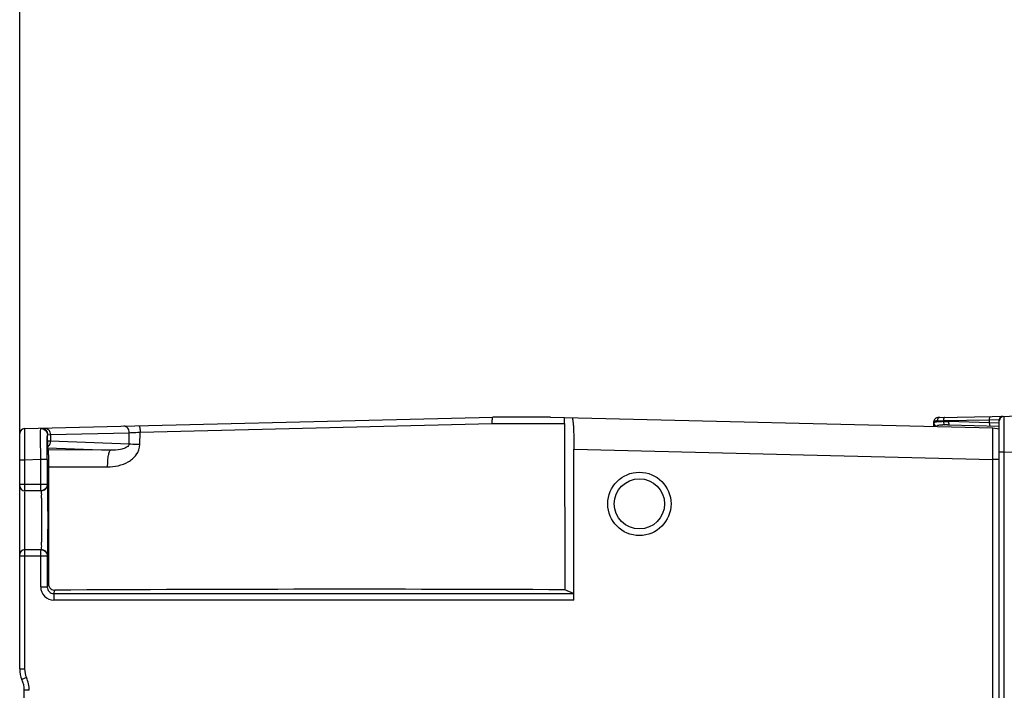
# Model space of a CAD drawing. Header units: inches. Extents: x 0 to 117, y 0 to 83.
# Tile 25 of 60: x 48.17 to 54.1, y 70.54 to 74.58. Entities that reach past the tile are written whole.
import ezdxf

# ---------------------------------------------------------------- set-up
doc = ezdxf.new("R2010")
doc.units = ezdxf.units.IN
doc.header["$LTSCALE"] = 6.431102
doc.header["$MEASUREMENT"] = 0
doc.layers.get('0').update_dxf_attribs({"linetype": 'CONTINUOUS'})
doc.styles.get("Standard").update_dxf_attribs({"font": 'txt', "width": 0.8})
doc.dimstyles.new('DIMSTYLE_1', dxfattribs={"dimtxt": 0.78125, "dimasz": 0.7, "dimexe": 0.18, "dimexo": 0.0625, "dimgap": 0.09, "dimtad": 1, "dimdec": 0, "dimzin": 4, "dimdsep": 46, "dimtxsty": 'STANDARD', "dimblk": '_FILLED', "dimblk1": '_FILLED', "dimblk2": '_FILLED', "dimcen": 0.09, "dimadec": 0, "dimazin": 0, "dimtfac": 1, "dimtdec": 0, "dimtofl": 0, "dimtmove": 0, "dimatfit": 3, "dimldrblk": '_FILLED', "dimfxl": 1, "dimtolj": 1, "dimtzin": 4, "dimarcsym": 0})

# ---------------------------------------------------------------- blocks, each defined once
blk = doc.blocks.new('_FILLED')
at = {"color": 0, "linetype": 'BYBLOCK'}
blk.add_solid([(0, 0), (-1, 0.1429), (-1, -0.1429)], dxfattribs=at)
blk = doc.blocks.new('*D7')
at = {"color": 7, "linetype": 'CONTINUOUS'}
for p, q in [((48.1719, 72.0835), (48.1719, 75.2962)), ((55.5592, 72.5117), (55.5592, 75.2962)), ((48.1719, 75.0462), (51.8656, 75.0462)), ((55.5592, 75.0462), (51.8656, 75.0462))]:
    blk.add_line(p, q, dxfattribs=at)
at = {"color": 7, "linetype": 'CONTINUOUS', "xscale": 0.7, "yscale": 0.7, "zscale": 0.7, "rotation": 180}
blk.add_blockref('_FILLED', (48.1719, 75.0462), dxfattribs=at)
at = {"color": 7, "linetype": 'CONTINUOUS', "xscale": 0.7, "yscale": 0.7, "zscale": 0.7}
blk.add_blockref('_FILLED', (55.5592, 75.0462), dxfattribs=at)
at = {"color": 7, "linetype": 'CONTINUOUS', "insert": (51.8656, 76.0228), "char_height": 0.78125, "width": 1.875, "attachment_point": 2, "line_spacing_factor": 0.9}
blk.add_mtext('188', dxfattribs=at)

msp = doc.modelspace()

# ---------------------------------------------------------------- linework, layer by layer
at = {"color": 7, "linetype": 'CONTINUOUS'}
for p, q in [((48.2007, 72.1155), (51.0186, 72.1844)), ((51.3646, 72.1844), (51.0186, 72.1844)), ((51.3646, 72.1844), (54.0267, 72.1193)), ((53.6723, 72.1624), (53.6719, 72.1587)), ((53.6719, 72.1587), (53.6719, 72.1585)), ((53.6719, 72.128), (53.6719, 72.1585)), ((53.6925, 72.1629), (53.7255, 72.1633)), ((53.7067, 72.1825), (54.3806, 72.1943)), ((53.7255, 72.1633), (53.7303, 72.1634)), ((53.7303, 72.1634), (54.0072, 72.1682)), ((53.7303, 72.1634), (53.7303, 72.1579)), ((53.7303, 72.1579), (53.7568, 72.1574)), ((53.7568, 72.1574), (53.7601, 72.1573)), ((54.0072, 72.1508), (53.7601, 72.1573)), ((54.0072, 72.1682), (54.0648, 72.1694)), ((54.0072, 72.1508), (54.0072, 72.1682)), ((54.0623, 72.149), (54.0072, 72.1508)), ((54.0656, 62.6914), (54.0656, 72.1695)), ((54.0656, 72.1695), (54.0668, 72.1695)), ((48.2007, 72.1155), (48.2014, 71.9265)), ((48.8949, 72.0193), (48.8965, 72.094)), ((48.8965, 72.094), (51.015, 72.1461)), ((51.015, 72.1461), (51.4495, 72.146)), ((51.4495, 72.146), (51.4512, 71.1457)), ((53.7547, 72.1379), (53.7597, 72.1378)), ((53.7597, 72.1378), (53.7647, 72.1376)), ((53.7638, 72.138), (53.7647, 72.1376)), ((53.7647, 72.1376), (54.0656, 72.1297)), ((54.0077, 72.1408), (54.0072, 72.1473)), ((54.0267, 72.1193), (54.0656, 72.1145)), ((48.1719, 70.6695), (48.1719, 72.086)), ((48.3387, 72.0417), (48.3387, 72.0769)), ((48.3387, 72.0417), (48.3393, 72.0051)), ((48.3402, 72.0786), (48.3565, 72.0792)), ((48.3565, 72.0792), (48.8313, 72.0908)), ((48.3565, 72.0792), (48.3565, 72.0396)), ((48.8299, 72.0219), (48.3565, 72.0396)), ((48.8299, 72.0219), (48.8313, 72.0908)), ((48.3393, 72.0051), (48.3396, 71.9997)), ((48.3396, 71.9997), (48.3436, 71.9876)), ((48.3396, 71.9997), (48.7191, 71.9855)), ((48.7191, 71.9855), (48.3436, 71.9876)), ((51.5065, 71.0836), (51.5065, 71.9919)), ((51.5065, 71.9919), (54.0262, 71.9303)), ((54.0927, 71.9728), (54.0656, 71.9728)), ((54.0927, 71.9728), (54.3806, 71.9778)), ((54.0927, 71.9728), (54.0927, 62.8881)), ((48.2014, 71.9265), (48.1719, 71.9265)), ((48.2982, 71.9289), (48.2014, 71.9265)), ((48.2014, 71.9265), (48.2014, 71.7415)), ((48.2982, 71.7415), (48.2982, 71.9289)), ((48.3376, 71.9289), (48.2982, 71.9289)), ((48.3376, 71.9289), (48.3376, 71.7808)), ((54.0262, 62.9306), (54.0262, 71.9303)), ((54.0656, 71.9303), (54.0262, 71.9303)), ((48.3445, 71.8865), (48.3444, 71.7808)), ((48.3445, 71.8995), (48.3445, 71.8865)), ((48.3445, 71.8865), (48.7011, 71.8846)), ((48.1719, 71.7808), (48.3376, 71.7808)), ((48.2982, 71.7415), (48.2014, 71.7415)), ((48.3444, 71.7808), (48.3443, 71.3478)), ((48.2014, 71.7344), (48.2014, 70.6695)), ((48.2014, 71.3871), (48.2982, 71.3871)), ((48.2982, 71.1624), (48.2982, 71.3871)), ((48.3376, 71.3478), (48.1719, 71.3478)), ((48.3376, 71.3478), (48.3376, 71.1624)), ((48.3443, 71.3478), (48.3443, 71.1825)), ((48.2982, 71.1624), (48.3376, 71.1624)), ((48.3443, 71.1825), (48.3376, 71.1624)), ((48.377, 71.123), (48.3837, 71.1433)), ((51.5042, 71.123), (51.4512, 71.1457)), ((48.377, 71.123), (48.377, 71.0836)), ((48.377, 71.123), (51.5042, 71.123)), ((51.5065, 71.0836), (48.3769, 71.0836)), ((48.1719, 70.6695), (48.2014, 70.6695)), ((48.2126, 70.6172), (48.1857, 70.6051)), ((48.1995, 69.1049), (48.1995, 70.5407)), ((48.229, 70.5407), (48.1995, 70.5407))]:
    msp.add_line(p, q, dxfattribs=at)
msp.add_lwpolyline([(53.7065, 72.1825), (53.7037, 72.1825), (53.6993, 72.1822), (53.6951, 72.1817), (53.691, 72.1809), (53.6871, 72.1797), (53.6831, 72.1777), (53.6793, 72.1749), (53.676, 72.1713), (53.6737, 72.167), (53.6723, 72.1624)], dxfattribs=at)
for radius in [0.1905, 0.1511]:
    msp.add_circle((51.9002, 71.6627), radius, dxfattribs=at)
for centre, radius, start, end in [((53.6934, 72.0004), 0.1625, 90.29782, 91.77536), ((53.7182, 71.6423), 0.5157, 88.66046, 89.57457), ((53.8042, 72.1645), 0.074, 178.17955, 180.92478), ((54.0812, 72.149), 0.0739, 178.60837, 181.34968), ((54.0932, 72.1617), 0.0276, 91, 179.99899), ((54.0853, 72.1695), 0.0197, 91.00085, 179.99983), ((48.2014, 72.086), 0.0295, 91.4, 179.98096), ((53.7201, 71.2901), 0.8483, 89.00366, 89.59805), ((53.6719, 68.5926), 3.5462, 88.66083, 88.98281), ((124.2765, 72.1412), 70.184, 180.019247, 180.137508), ((48.2014, 71.771), 0.0295, 180.00002, 270), ((48.2982, 71.7797), 0.0383, 270.01681, 275.16194), ((48.301, 71.7808), 0.0394, 269.98061, 0.02157), ((48.2014, 71.3576), 0.0295, 90, 180), ((48.301, 71.3478), 0.0394, 359.97853, 90.01929), ((48.377, 71.1624), 0.0787, 179.98652, 269.98059), ((48.3769, 71.1623), 0.0393, 179.9351, 270.01254), ((50.144, -224.7363), 295.8849, 89.746877, 90.340862), ((48.3294, 70.6695), 0.1575, 180, 204.14685), ((48.3294, 70.6695), 0.128, 180, 204.14685), ((48.042, 70.5407), 0.187, 360, 24.14685), ((48.042, 70.5407), 0.1575, 0, 24.14685)]:
    msp.add_arc(centre, radius, start, end, dxfattribs=at)
for points, knots in [([(51.0152, 72.1461), (51.015, 72.1551), (51.0149, 72.1682), (51.0166, 72.179), (51.0175, 72.1844), (51.0186, 72.1844)], [0, 0, 0, 0, 0.699957, 0.914938, 1, 1, 1, 1]), ([(51.4495, 72.146), (51.4495, 72.15), (51.4493, 72.1621), (51.4493, 72.1743), (51.4478, 72.1824)], [0, 0, 0, 0, 0.326926, 1, 1, 1, 1]), ([(51.495, 72.1812), (51.4964, 72.1812), (51.498, 72.1744), (51.4999, 72.1652), (51.5017, 72.147), (51.5041, 72.1134), (51.506, 72.0606), (51.5065, 72.0162), (51.5065, 71.992)], [0, 0, 0, 0, 0.022624, 0.080341, 0.1728, 0.296778, 0.619413, 1, 1, 1, 1]), ([(53.6719, 72.1585), (53.6719, 72.1602), (53.6794, 72.1628), (53.6842, 72.1627), (53.6883, 72.1628)], [0, 0, 0, 0, 0.296611, 1, 1, 1, 1]), ([(53.6719, 72.1481), (53.6719, 72.1494), (53.6759, 72.1575), (53.6865, 72.1568), (53.6935, 72.1574)], [0, 0, 0, 0, 0.153494, 1, 1, 1, 1]), ([(53.7067, 72.1825), (53.7007, 72.1824), (53.6933, 72.1737), (53.6925, 72.1654), (53.6925, 72.1629)], [0, 0, 0, 0, 0.704359, 1, 1, 1, 1]), ([(53.6935, 72.1574), (53.6956, 72.1575), (53.7051, 72.158), (53.7146, 72.1581), (53.722, 72.1581)], [0, 0, 0, 0, 0.220516, 1, 1, 1, 1]), ([(53.7303, 72.1579), (53.7302, 72.1534), (53.7307, 72.1476), (53.7325, 72.1387), (53.7348, 72.1383)], [0, 0, 0, 0, 0.663447, 1, 1, 1, 1]), ([(53.735, 72.183), (53.7332, 72.183), (53.7308, 72.1755), (53.7304, 72.1708), (53.7303, 72.1669)], [0, 0, 0, 0, 0.323244, 1, 1, 1, 1]), ([(53.7601, 72.1573), (53.76, 72.1531), (53.7605, 72.1469), (53.7619, 72.1395), (53.7638, 72.138)], [0, 0, 0, 0, 0.631205, 1, 1, 1, 1]), ([(54.0072, 72.1682), (54.0072, 72.1728), (54.0075, 72.1784), (54.0097, 72.1878), (54.012, 72.1879)], [0, 0, 0, 0, 0.673053, 1, 1, 1, 1]), ([(54.0927, 72.1893), (54.0923, 72.1893), (54.0931, 72.1868), (54.0923, 72.1841), (54.0927, 72.1778), (54.0924, 72.1659), (54.0926, 72.1453), (54.0925, 72.1277), (54.0925, 72.1176)], [0, 0, 0, 0, 0.016649, 0.066152, 0.147964, 0.261369, 0.577192, 1, 1, 1, 1]), ([(48.2982, 71.9289), (48.298, 71.97), (48.2983, 72.0323), (48.2975, 72.0946), (48.2984, 72.1158)], [0, 0, 0, 0, 0.65949, 1, 1, 1, 1]), ([(48.2984, 72.1158), (48.2984, 72.1164), (48.2987, 72.1176), (48.2999, 72.1179), (48.3004, 72.118)], [0, 0, 0, 0, 0.518977, 1, 1, 1, 1]), ([(48.3004, 72.118), (48.3105, 72.1182), (48.3317, 72.1099), (48.3401, 72.0888), (48.3402, 72.0786)], [0, 0, 0, 0, 0.497349, 1, 1, 1, 1]), ([(48.3233, 72.1185), (48.3319, 72.1187), (48.3508, 72.1086), (48.3564, 72.0891), (48.3565, 72.0792)], [0, 0, 0, 0, 0.46469, 1, 1, 1, 1]), ([(48.8313, 72.0908), (48.8313, 72.1007), (48.8257, 72.1202), (48.8068, 72.1303), (48.7981, 72.1301)], [0, 0, 0, 0, 0.534114, 1, 1, 1, 1]), ([(48.8313, 72.0908), (48.8356, 72.091), (48.8574, 72.0922), (48.8791, 72.0932), (48.8965, 72.094)], [0, 0, 0, 0, 0.197501, 1, 1, 1, 1]), ([(48.8893, 72.1324), (48.8906, 72.1324), (48.8927, 72.1274), (48.8953, 72.1159), (48.8963, 72.1031), (48.8965, 72.094)], [0, 0, 0, 0, 0.094455, 0.309752, 1, 1, 1, 1]), ([(53.6961, 72.1357), (53.6979, 72.1364), (53.7077, 72.1386), (53.7179, 72.1384), (53.726, 72.1384)], [0, 0, 0, 0, 0.185942, 1, 1, 1, 1]), ([(54.0118, 72.1312), (54.0113, 72.1312), (54.0082, 72.1336), (54.0081, 72.1377), (54.0077, 72.1408)], [0, 0, 0, 0, 0.133446, 1, 1, 1, 1]), ([(54.0262, 71.9303), (54.026, 71.9544), (54.0264, 71.9895), (54.0263, 72.0339), (54.0263, 72.0624), (54.0269, 72.085), (54.0261, 72.1038), (54.0273, 72.1116), (54.0255, 72.1194), (54.0267, 72.1193)], [0, 0, 0, 0, 0.382608, 0.555435, 0.706904, 0.831283, 0.923706, 0.98067, 1, 1, 1, 1]), ([(48.3376, 71.9289), (48.3376, 71.9614), (48.3382, 72.0107), (48.3377, 72.0601), (48.3387, 72.0769)], [0, 0, 0, 0, 0.659415, 1, 1, 1, 1]), ([(48.3387, 72.0769), (48.3387, 72.0773), (48.3387, 72.0788), (48.3402, 72.0782), (48.3407, 72.0779)], [0, 0, 0, 0, 0.445627, 1, 1, 1, 1]), ([(48.3565, 72.0396), (48.3521, 72.0399), (48.3477, 72.0414), (48.3391, 72.0401), (48.3387, 72.0417)], [0, 0, 0, 0, 0.73256, 1, 1, 1, 1]), ([(48.3436, 71.9876), (48.3444, 71.9854), (48.3433, 71.9765), (48.3446, 71.9588), (48.3442, 71.9317), (48.3445, 71.9109), (48.3445, 71.8995)], [0, 0, 0, 0, 0.080494, 0.291783, 0.611215, 1, 1, 1, 1]), ([(48.7011, 71.8845), (48.7437, 71.8856), (48.8104, 71.8985), (48.8777, 71.9546), (48.8949, 71.9978), (48.8949, 72.0193)], [0, 0, 0, 0, 0.497106, 0.748422, 1, 1, 1, 1]), ([(48.7011, 71.8846), (48.7011, 71.8972), (48.7018, 71.9205), (48.7055, 71.9524), (48.7099, 71.9722), (48.7155, 71.985), (48.7191, 71.9855)], [0, 0, 0, 0, 0.362739, 0.675935, 0.89546, 1, 1, 1, 1]), ([(48.8299, 72.0219), (48.8287, 72.0114), (48.8076, 71.997), (48.7698, 71.9875), (48.739, 71.9851), (48.7191, 71.9855)], [0, 0, 0, 0, 0.261789, 0.510716, 1, 1, 1, 1]), ([(48.8949, 72.0193), (48.8886, 72.0195), (48.8669, 72.0201), (48.8452, 72.021), (48.8299, 72.0219)], [0, 0, 0, 0, 0.292222, 1, 1, 1, 1]), ([(48.301, 71.7415), (48.3021, 71.7415), (48.3002, 71.7343), (48.3026, 71.7269), (48.3017, 71.7093), (48.3025, 71.6881), (48.3025, 71.6614), (48.3028, 71.6198), (48.3029, 71.5643), (48.3028, 71.5089), (48.3025, 71.4672), (48.3025, 71.4405), (48.3017, 71.4193), (48.3026, 71.4017), (48.3002, 71.3944), (48.3021, 71.3871), (48.301, 71.3871)], [0, 0, 0, 0, 0.00968, 0.038127, 0.084342, 0.146504, 0.222251, 0.308676, 0.49998, 0.691286, 0.777715, 0.853474, 0.915645, 0.961869, 0.990319, 1, 1, 1, 1]), ([(48.3376, 71.7808), (48.3376, 71.7713), (48.3302, 71.7516), (48.3111, 71.7425), (48.3017, 71.7416)], [0, 0, 0, 0, 0.499809, 1, 1, 1, 1]), ([(48.3403, 71.3478), (48.3417, 71.3477), (48.3392, 71.3567), (48.3421, 71.3655), (48.341, 71.3871), (48.3419, 71.413), (48.3419, 71.4456), (48.3422, 71.4965), (48.3423, 71.5643), (48.3422, 71.6321), (48.3419, 71.683), (48.3419, 71.7157), (48.341, 71.7415), (48.3421, 71.763), (48.3392, 71.772), (48.3417, 71.7809), (48.3403, 71.7808)], [0, 0, 0, 0, 0.009646, 0.038121, 0.084326, 0.146506, 0.222254, 0.308686, 0.499998, 0.69131, 0.777743, 0.853494, 0.915678, 0.961885, 0.99035, 1, 1, 1, 1]), ([(51.5065, 71.0836), (51.5065, 71.0886), (51.5063, 71.0976), (51.5063, 71.1101), (51.5048, 71.1173), (51.5052, 71.1225), (51.5042, 71.123)], [0, 0, 0, 0, 0.375117, 0.69596, 0.913876, 1, 1, 1, 1])]:
    msp.add_open_spline(points, degree=3, knots=knots, dxfattribs=at)
for points in [[(48.2984, 72.1158), (48.3075, 72.116), (48.3172, 72.1127), (48.3242, 72.107)], [(48.3242, 72.107), (48.3277, 72.1042), (48.3308, 72.1007), (48.3331, 72.0968)], [(48.3331, 72.0968), (48.3367, 72.0909), (48.3387, 72.0838), (48.3387, 72.0769)], [(53.6719, 72.1481), (53.6719, 72.1431), (53.6745, 72.1377), (53.6784, 72.1344)], [(53.6784, 72.1344), (53.681, 72.1322), (53.6842, 72.1307), (53.6876, 72.13)], [(53.6909, 72.1296), (53.691, 72.1323), (53.6937, 72.1347), (53.6961, 72.1357)], [(48.3565, 72.0396), (48.3564, 72.0323), (48.3546, 72.0247), (48.351, 72.0182)], [(48.351, 72.0182), (48.3482, 72.0131), (48.3442, 72.0083), (48.3393, 72.0051)], [(48.2982, 71.3871), (48.3061, 71.3871), (48.3143, 71.3846), (48.3208, 71.38)], [(48.3208, 71.38), (48.3307, 71.3731), (48.3376, 71.3599), (48.3376, 71.3478)], [(48.3443, 71.1825), (48.3443, 71.171), (48.3504, 71.1585), (48.3595, 71.1515)], [(48.3595, 71.1515), (48.3663, 71.1463), (48.3752, 71.1433), (48.3837, 71.1433)]]:
    msp.add_open_spline(points, degree=3, dxfattribs=at)

# ---------------------------------------------------------------- dimensions: what is measured, and where the dimension line sits
dim = msp.add_linear_dim(base=(55.5592, 75.0462), p1=(48.1719, 72.0835), p2=(55.5592, 72.5117), dimstyle='DIMSTYLE_1', dxfattribs=at)
dim.commit()
dim.dimension.update_dxf_attribs({"geometry": '*D7', "text_midpoint": (50.9281, 75.6321), "dimtype": 160})

doc.saveas('drawing.dxf')
